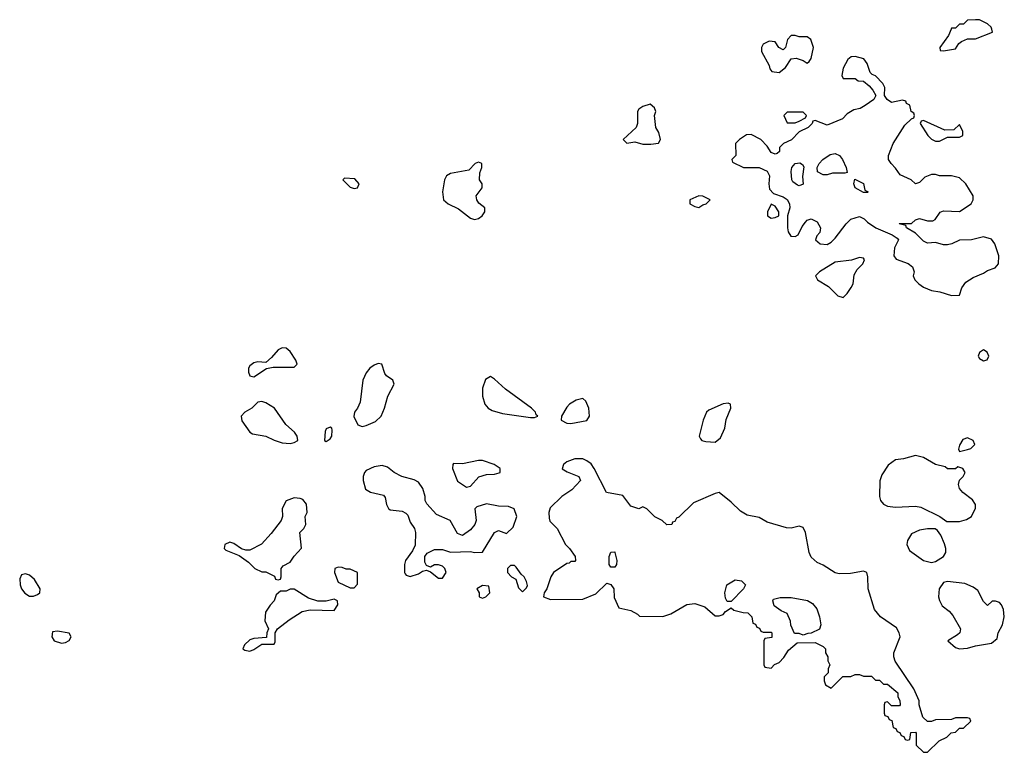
# Model space of a CAD drawing. Header units: inches. Extents: x 2380427 to 2580949, y 385907 to 546039.
# Tile 73 of 121: x 2550101 to 2555013, y 436394 to 440048. Entities that reach past the tile are written whole.
import ezdxf

# ---------------------------------------------------------------- set-up
doc = ezdxf.new("R2010")
doc.units = ezdxf.units.IN
doc.header["$MEASUREMENT"] = 0
doc.layers.add('C5453', color=7, linetype='Continuous')
doc.layers.add('C5454', color=7, linetype='Continuous')

msp = doc.modelspace()

# ---------------------------------------------------------------- linework, layer by layer
at = {"layer": 'C5453', "color": 5, "elevation": 40}
for points in [[(2553970, 439968.7), (2553950, 439968.7), (2553931.3, 439950), (2553922, 439910), (2553910, 439898), (2553888.8, 439908.9), (2553870, 439938), (2553839.6, 439940.4), (2553810, 439926), (2553802, 439910), (2553802, 439890), (2553839.6, 439819.6), (2553843.6, 439803.6), (2553854, 439790), (2553890, 439784.7), (2553922, 439810), (2553950, 439852), (2553975.3, 439855.3), (2554010, 439844.7), (2554030, 439832), (2554040.4, 439839.6), (2554050, 439854), (2554062, 439910), (2554048, 439950), (2554030, 439962), (2553990, 439962)], [(2554270, 439864), (2554250, 439862), (2554232, 439850), (2554210, 439806), (2554202, 439770), (2554210, 439754), (2554270, 439754), (2554283.6, 439743.6), (2554310, 439742), (2554338.8, 439718.8), (2554356.9, 439696.9), (2554372, 439670), (2554362, 439650), (2554319.8, 439620.2), (2554294.8, 439605.2), (2554262, 439598), (2554230, 439578), (2554206, 439554), (2554130, 439522), (2554070, 439546), (2554058, 439542), (2554054, 439530), (2554034, 439510), (2553990, 439488), (2553950.9, 439449.1), (2553912, 439430), (2553892, 439410), (2553892, 439390), (2553879.6, 439380.4), (2553870, 439378), (2553850, 439386), (2553830, 439418), (2553798, 439450), (2553750, 439475.3), (2553726.4, 439473.6), (2553692, 439450), (2553672, 439430), (2553674, 439370), (2553654, 439350), (2553658, 439338), (2553711.3, 439311.3), (2553790, 439311.3), (2553830, 439292), (2553842, 439270), (2553838, 439230), (2553842, 439202), (2553861, 439181), (2553910, 439164.7), (2553930.7, 439150.7), (2553941, 439130), (2553942.8, 439110), (2553931, 439070), (2553930.8, 439010), (2553934.8, 438990), (2553948, 438968), (2553970, 438966), (2553984.7, 438975.3), (2554004.2, 439015.8), (2554021.2, 439038.9), (2554030, 439047.7), (2554050, 439055.5), (2554079.9, 439039.9), (2554095.5, 439010), (2554093.2, 438986.8), (2554078, 438970), (2554072, 438950), (2554094, 438930), (2554130, 438926), (2554150, 438938), (2554170, 438958), (2554224, 439030), (2554247.2, 439052.8), (2554290, 439066), (2554314, 439054), (2554330, 439038), (2554372, 439010), (2554454.4, 438974.4), (2554478, 438958), (2554484.7, 438950), (2554464.7, 438910), (2554462.8, 438870), (2554474.4, 438854.4), (2554532.8, 438832.8), (2554555.2, 438815.2), (2554562.8, 438790), (2554558.8, 438770), (2554566.8, 438750), (2554586.8, 438730), (2554610, 438713.4), (2554650, 438697.3), (2554690.9, 438690.9), (2554750, 438672), (2554790, 438674), (2554802, 438710), (2554820.9, 438739.1), (2554857.2, 438762.8), (2554910, 438784), (2554930, 438797.3), (2554968, 438810), (2554984, 438830), (2554985.2, 438870), (2554965.2, 438930), (2554950, 438954), (2554910, 438965.2), (2554850, 438949.3), (2554790, 438949), (2554750.6, 438929.4), (2554730, 438925.2), (2554710, 438925.2), (2554670, 438937.2), (2554630, 438933.2), (2554610, 438944), (2554570, 438984), (2554526, 439010), (2554522, 439022), (2554489.1, 439029.1), (2554490, 439032), (2554550, 439031.3), (2554569.5, 439050.5), (2554590, 439056), (2554630, 439044), (2554656, 439044), (2554669.1, 439050.9), (2554692.7, 439087.3), (2554710, 439094.8), (2554790, 439091.3), (2554848.7, 439130), (2554857.2, 439150), (2554857.2, 439170), (2554822, 439230), (2554790, 439259), (2554750, 439269), (2554690, 439269), (2554670, 439275.3), (2554650, 439275.3), (2554616.9, 439263.1), (2554590, 439235.3), (2554570, 439229), (2554548, 439250), (2554493.6, 439273.6), (2554470, 439308), (2554448, 439330), (2554435.3, 439350), (2554435.3, 439370), (2554458, 439430), (2554517.5, 439522.5), (2554550, 439554), (2554562, 439558), (2554566, 439570), (2554562, 439582), (2554548, 439590), (2554542, 439622), (2554526, 439630), (2554522, 439642), (2554506, 439646), (2554450, 439635.3), (2554428, 439650), (2554415.3, 439670), (2554418, 439710), (2554408, 439730), (2554370, 439768), (2554354, 439774), (2554344, 439784), (2554328.7, 439830), (2554312.5, 439852.5)], [(2553246, 439626), (2553210, 439615.3), (2553190, 439602), (2553184, 439590), (2553182.8, 439530), (2553176, 439510), (2553112, 439450), (2553130, 439432), (2553170, 439438), (2553210, 439426.8), (2553250, 439426.8), (2553287.3, 439432.7), (2553298, 439450), (2553290, 439486), (2553275.3, 439510), (2553268.7, 439570), (2553275.3, 439590), (2553268.4, 439608.4)], [(2554010, 439586), (2553930, 439586), (2553914, 439570), (2553930, 439534), (2553970, 439534), (2553990, 439542), (2554022, 439558), (2554026, 439570)], [(2554610, 439546), (2554598, 439542), (2554594, 439530), (2554632, 439470), (2554650, 439452), (2554670, 439442), (2554690, 439442), (2554730, 439462), (2554790, 439462), (2554806, 439470), (2554806, 439490), (2554790, 439526), (2554762, 439498), (2554716.4, 439496.4)], [(2554218, 439282), (2554156.9, 439283.1), (2554130, 439274), (2554110, 439274), (2554082, 439290), (2554079, 439310), (2554089, 439330), (2554108.7, 439350), (2554144.1, 439375.9), (2554170, 439381), (2554190.6, 439370.6), (2554206, 439350), (2554224.7, 439310), (2554230, 439286)], [(2552390, 439338), (2552374, 439330), (2552342, 439298), (2552250, 439281.2), (2552231.3, 439270), (2552220.7, 439250), (2552210.8, 439190), (2552216, 439150), (2552238, 439130), (2552290, 439104), (2552350, 439058.8), (2552370, 439051), (2552390, 439056), (2552408.7, 439070), (2552422, 439090), (2552422, 439110), (2552392.5, 439132.5), (2552381.2, 439150), (2552379.3, 439170), (2552408.7, 439210), (2552408.7, 439230), (2552395.3, 439250), (2552396.4, 439283.6), (2552406, 439310), (2552406, 439330)], [(2553990, 439219), (2553982, 439222), (2553959, 439239), (2553954, 439250), (2553949.3, 439290.7), (2553954, 439310), (2553970, 439331), (2553993.7, 439333.7), (2554006.4, 439326.4), (2554013.7, 439313.7), (2554006.4, 439266.4), (2554010, 439228)], [(2551722, 439258), (2551714, 439250), (2551750, 439212), (2551770, 439206), (2551786, 439210), (2551795.3, 439230), (2551773.6, 439253.6)], [(2554310, 439186), (2554269.3, 439209.3), (2554262, 439230), (2554268, 439252), (2554310, 439231.3), (2554318, 439198), (2554334, 439190), (2554330, 439186)], [(2553490, 439168.7), (2553444.7, 439150), (2553444.7, 439130), (2553470, 439116), (2553490, 439111.3), (2553510, 439124.7), (2553526, 439130), (2553546, 439150), (2553510, 439168)], [(2553850, 439128), (2553831.3, 439090), (2553832, 439070), (2553850, 439058), (2553870, 439061), (2553888, 439070), (2553888.7, 439090), (2553870, 439118)], [(2554290, 438862), (2554250.9, 438849.1), (2554170, 438839), (2554092, 438790), (2554072, 438770), (2554082, 438750), (2554136.8, 438716.8), (2554182, 438670), (2554210, 438662), (2554230, 438682), (2554250, 438712), (2554259, 438730), (2554264.5, 438775.5), (2554278.6, 438801.4), (2554308, 438830), (2554315.3, 438850), (2554310, 438858)], [(2551410, 438412), (2551390, 438400.9), (2551357.3, 438362.7), (2551330, 438339), (2551290, 438341.2), (2551270, 438337.2), (2551250, 438322), (2551242.8, 438310), (2551242.8, 438290), (2551250, 438272), (2551270, 438266.8), (2551332.5, 438307.5), (2551365.6, 438314.4), (2551470, 438314.8), (2551485.2, 438330), (2551479.5, 438350), (2551450, 438392.3), (2551430, 438409.4)], [(2554910, 438402), (2554890, 438388), (2554882.8, 438370), (2554890, 438358), (2554910, 438347.3), (2554928.4, 438351.6), (2554935.3, 438370), (2554928, 438390)], [(2551890, 438333.3), (2551870, 438324.7), (2551848.8, 438310), (2551830, 438286.6), (2551812.7, 438250), (2551799.8, 438140.2), (2551786, 438110), (2551771, 438090), (2551768.1, 438068.1), (2551787.9, 438027.9), (2551810, 438018.8), (2551830, 438024), (2551875.9, 438044.1), (2551904, 438070), (2551921.2, 438110), (2551937.2, 438170), (2551969, 438230), (2551962, 438250), (2551931.7, 438271.7), (2551923, 438283), (2551908, 438330)], [(2552450, 438268.7), (2552425.8, 438254.2), (2552410.8, 438210), (2552410.9, 438170.9), (2552421, 438130), (2552438, 438110), (2552458, 438098), (2552510, 438084), (2552650, 438064), (2552670, 438064.7), (2552686, 438070), (2552678, 438078), (2552675.3, 438090), (2552655.3, 438110), (2552524.8, 438204.8), (2552470, 438255.3)], [(2551310, 438144.5), (2551290, 438140.9), (2551259.1, 438110), (2551224.9, 438090), (2551206.4, 438070), (2551210, 438047.7), (2551250, 437991), (2551263, 437983), (2551330, 437970.8), (2551370.5, 437950.5), (2551410, 437937.3), (2551450, 437934), (2551470, 437938.8), (2551488.7, 437950), (2551485.2, 437970), (2551472.7, 437990), (2551429.6, 438029.6), (2551373.2, 438110), (2551330, 438137.6)], [(2552910, 438159), (2552878, 438150), (2552844.7, 438130), (2552830, 438115.3), (2552804.7, 438070), (2552802, 438050), (2552830, 438036), (2552850, 438034), (2552930, 438048.2), (2552943.7, 438070), (2552940.9, 438110), (2552926, 438146)], [(2553635.5, 438135.5), (2553610, 438132), (2553539.9, 438100.1), (2553526.8, 438090), (2553510.7, 438050), (2553490.9, 437970.9), (2553497.3, 437957.3), (2553504.7, 437950), (2553523.7, 437943.7), (2553570, 437940.4), (2553597, 437963), (2553618.4, 438010), (2553626, 438054), (2553649, 438110), (2553648, 438130)], [(2551650, 438015.3), (2551630, 438008), (2551625.2, 437994.8), (2551622, 437950), (2551630, 437944.7), (2551650, 437958), (2551659, 437970), (2551660.4, 438000.4), (2551658, 438010)], [(2554830, 437962), (2554806.4, 437953.6), (2554790, 437926), (2554785.4, 437905.4), (2554790, 437894), (2554830, 437904.7), (2554846, 437910), (2554866, 437930), (2554858, 437950)], [(2552870, 437858), (2552830, 437842.9), (2552813.4, 437830), (2552808.3, 437808.3), (2552832.3, 437792.3), (2552891, 437770), (2552898.8, 437750), (2552856.1, 437703.9), (2552806, 437670), (2552747.1, 437612.9), (2552741, 437590), (2552742, 437562), (2552746.4, 437546.4), (2552782, 437510), (2552824.7, 437430), (2552844.7, 437410), (2552872, 437370), (2552874, 437350), (2552870, 437346), (2552850, 437346), (2552842, 437338), (2552830, 437335.3), (2552764.7, 437290), (2552750.9, 437269.1), (2552731.3, 437210), (2552718, 437190), (2552714, 437170), (2552750, 437156), (2552910, 437158), (2552975.5, 437184.5), (2553030, 437238), (2553050.9, 437230.9), (2553064.7, 437210), (2553066.4, 437166.4), (2553090, 437114), (2553150, 437102), (2553183.6, 437083.6), (2553192.7, 437072.7), (2553310, 437071.3), (2553350, 437084.7), (2553429.4, 437130.6), (2553470, 437136), (2553519.8, 437119.8), (2553570, 437074), (2553590, 437074), (2553610, 437082), (2553623.1, 437096.9), (2553650, 437114), (2553663.6, 437103.6), (2553710, 437091.3), (2553734, 437090), (2553754, 437070), (2553758, 437038), (2553772.7, 437032.7), (2553778, 437018), (2553792.7, 437012.7), (2553798, 436998), (2553810, 436994), (2553850, 436994), (2553854, 436990), (2553852.7, 436967.3), (2553818, 436962), (2553814, 436950), (2553814, 436830), (2553818, 436818), (2553850, 436814), (2553867.3, 436832.7), (2553890, 436842), (2553913.6, 436866.4), (2553936.4, 436903.6), (2553980.4, 436939.6), (2554070, 436942), (2554110, 436922), (2554122, 436910), (2554122, 436890), (2554132, 436870), (2554132, 436850), (2554142, 436830), (2554134, 436810), (2554134, 436790), (2554114, 436770), (2554114, 436750), (2554122, 436730), (2554150, 436714), (2554208.4, 436771.6), (2554247.3, 436772.7), (2554270, 436782), (2554290, 436782), (2554310, 436774), (2554350, 436774), (2554370, 436754), (2554390, 436754), (2554410, 436734), (2554430, 436734), (2554482, 436690), (2554482, 436670), (2554491.6, 436651.6), (2554494, 436630), (2554490, 436626), (2554450, 436626), (2554430, 436646), (2554418, 436642), (2554414, 436630), (2554414, 436590), (2554418, 436578), (2554432.7, 436572.7), (2554438, 436558), (2554452.7, 436552.7), (2554458, 436518), (2554472.7, 436512.7), (2554478, 436498), (2554492.7, 436492.7), (2554498, 436478), (2554512.7, 436472.7), (2554518, 436458), (2554530, 436454), (2554542, 436458), (2554547.3, 436492.7), (2554570, 436494), (2554574, 436490), (2554574, 436430), (2554610, 436394), (2554630, 436394), (2554688.8, 436451.1), (2554726, 436470), (2554748.4, 436491.6), (2554770, 436494), (2554790, 436514), (2554810, 436514), (2554846, 436550), (2554842, 436562), (2554830, 436566), (2554770, 436566), (2554750, 436558), (2554670, 436555.3), (2554650, 436548), (2554630, 436548), (2554606, 436570), (2554588, 436630), (2554588, 436650), (2554562, 436710), (2554469.1, 436849.1), (2554462, 436870), (2554462, 436890), (2554494, 436970), (2554489, 436990), (2554474.8, 437014.8), (2554395.3, 437070), (2554365.6, 437105.6), (2554334, 437210), (2554333.2, 437270), (2554328, 437290), (2554310, 437297.2), (2554245.6, 437285.6), (2554190, 437284), (2554169.1, 437289.1), (2554110, 437328), (2554080.2, 437340.2), (2554050, 437368), (2554039, 437390), (2554021.2, 437490), (2554010, 437515.3), (2553990, 437521.2), (2553950, 437512.3), (2553927.1, 437512.9), (2553830, 437542), (2553790, 437565.2), (2553730, 437576.2), (2553696.4, 437596.4), (2553650, 437641.2), (2553590, 437689), (2553570, 437685.2), (2553462, 437638), (2553390, 437566), (2553378, 437562), (2553370, 437546), (2553358, 437542), (2553354, 437530), (2553330, 437528), (2553306, 437550), (2553270, 437568), (2553230, 437608), (2553210, 437618), (2553190, 437608.7), (2553150, 437622), (2553110, 437675.3), (2553029, 437689), (2552967.8, 437810), (2552952.5, 437832.5), (2552930, 437848.3), (2552910, 437857.7)], [(2554570, 437874), (2554510, 437857.2), (2554470, 437853.2), (2554434.6, 437825.4), (2554402, 437778), (2554392.5, 437747.5), (2554390.4, 437670.4), (2554396.3, 437650), (2554410, 437630.8), (2554430, 437622), (2554470, 437617.3), (2554570, 437621), (2554596.9, 437616.9), (2554690.9, 437570.9), (2554726, 437546), (2554790, 437544.7), (2554824.7, 437555.3), (2554849.1, 437570.9), (2554869.1, 437610.9), (2554869.2, 437630), (2554854, 437654), (2554806, 437690), (2554789.4, 437710), (2554785.2, 437730), (2554789.2, 437750.8), (2554808, 437770), (2554818, 437790), (2554806, 437810), (2554782, 437818), (2554770, 437808), (2554730, 437808), (2554718, 437818), (2554670, 437829.4), (2554610, 437863.6)], [(2551910, 437824), (2551870, 437817.2), (2551830, 437799), (2551821, 437790), (2551814.8, 437770), (2551814.8, 437750), (2551826.8, 437706.8), (2551850.7, 437690.7), (2551916, 437676), (2551924.7, 437664.7), (2551931, 437630), (2551941, 437610), (2551950, 437602.8), (2552010, 437596), (2552027.1, 437587.1), (2552037.3, 437577.3), (2552050, 437542), (2552071.3, 437510), (2552076, 437490), (2552073.4, 437426.6), (2552060.7, 437399.3), (2552026, 437350), (2552021, 437330), (2552021, 437290), (2552024.5, 437284.5), (2552030, 437278), (2552050, 437271.3), (2552090, 437284.7), (2552110, 437298), (2552130, 437302), (2552150, 437294), (2552190, 437262), (2552210, 437262), (2552228, 437290), (2552222, 437310), (2552210, 437322), (2552190, 437328.7), (2552170, 437328.7), (2552150, 437318), (2552130, 437326), (2552123.1, 437343.1), (2552122, 437370), (2552133.6, 437386.4), (2552170, 437406), (2552210, 437404.7), (2552250, 437392), (2552350, 437396), (2552370, 437391), (2552410, 437392), (2552470, 437491), (2552490, 437501), (2552530, 437484.7), (2552563.1, 437516.9), (2552582, 437570), (2552568.7, 437608.7), (2552540.4, 437620.4), (2552490, 437622), (2552430, 437633.2), (2552382, 437618), (2552371.6, 437608.4), (2552378.8, 437550), (2552371, 437530), (2552350, 437504), (2552310, 437475.3), (2552286, 437486), (2552249, 437550), (2552180.2, 437580.2), (2552132.7, 437632.7), (2552124, 437650), (2552123.7, 437670), (2552113, 437710), (2552090, 437740.9), (2552070, 437752.3), (2552008, 437770), (2551969.4, 437789.4), (2551936.5, 437816.5)], [(2552410, 437849.3), (2552390, 437849.3), (2552310, 437832.7), (2552266, 437834), (2552262, 437830), (2552261, 437810), (2552285.8, 437745.8), (2552330, 437716), (2552350, 437721), (2552392.5, 437767.5), (2552430, 437778.8), (2552470, 437781), (2552492.9, 437787.1), (2552498, 437790), (2552498, 437810), (2552468.7, 437830)], [(2551470, 437662.7), (2551430, 437648), (2551411.3, 437610), (2551412, 437570), (2551406, 437550), (2551355.5, 437484.5), (2551307.1, 437432.9), (2551250, 437402), (2551230, 437402), (2551208.4, 437408.4), (2551170, 437435.3), (2551150, 437442), (2551124.7, 437430), (2551122, 437410), (2551130, 437402), (2551196, 437376), (2551242, 437342), (2551274, 437310), (2551310, 437294), (2551330, 437294), (2551372.7, 437272.7), (2551378, 437258), (2551390, 437254), (2551402, 437258), (2551406, 437270), (2551406, 437310), (2551416.4, 437323.6), (2551450, 437342), (2551470, 437372), (2551507.3, 437412.7), (2551498, 437490), (2551518, 437510), (2551528, 437530), (2551526, 437570), (2551535.3, 437590), (2551531.9, 437631.9), (2551514.5, 437654.5), (2551500.2, 437660.2)], [(2554630, 437508.7), (2554590, 437502), (2554550, 437484), (2554530.6, 437450), (2554527.7, 437430), (2554540.7, 437400.7), (2554610, 437350.7), (2554650, 437341), (2554670, 437346), (2554709.1, 437370.9), (2554722, 437390), (2554722, 437410), (2554714.6, 437434.6), (2554696.4, 437476.4), (2554680.4, 437500.4), (2554668.4, 437508.4)], [(2553050, 437318), (2553042, 437330), (2553042, 437370), (2553050, 437392), (2553070, 437394), (2553070.9, 437390.9), (2553081, 437350), (2553078, 437330), (2553070, 437318)], [(2551690, 437318), (2551674, 437310), (2551672, 437290), (2551690, 437242), (2551750, 437214), (2551770, 437214), (2551787.3, 437232.7), (2551786, 437290), (2551750, 437308), (2551730, 437308), (2551710, 437315.3)], [(2552570, 437326), (2552550, 437326), (2552534, 437310), (2552534, 437290), (2552554, 437270), (2552576.9, 437256.9), (2552590, 437214), (2552610, 437194), (2552630, 437214), (2552634.6, 437225.4), (2552630, 437246), (2552618, 437270), (2552603.1, 437283.1), (2552578, 437318)], [(2550130, 437284.5), (2550110, 437279.3), (2550101.3, 437258.7), (2550103.1, 437230), (2550110.5, 437210), (2550127.4, 437187.4), (2550150, 437173.4), (2550170, 437173.4), (2550190, 437180.7), (2550201.2, 437190), (2550203.7, 437210), (2550175.5, 437255.5), (2550150, 437277)], [(2552410, 437226), (2552382, 437210), (2552394, 437190), (2552394, 437170), (2552410, 437162), (2552426, 437170), (2552446, 437190), (2552442, 437222)], [(2553630, 437146), (2553623.1, 437163.1), (2553619, 437190), (2553628.7, 437230), (2553670, 437254.8), (2553702, 437250), (2553722, 437230), (2553718, 437222), (2553712, 437210), (2553650, 437146)], [(2554730, 437245.2), (2554710, 437241.2), (2554688.2, 437210), (2554684.4, 437170), (2554690, 437151.3), (2554704, 437124), (2554738, 437098), (2554757.1, 437077.1), (2554794, 437010), (2554790.8, 436990), (2554780.5, 436979.5), (2554732, 436950), (2554770, 436916), (2554790, 436910.8), (2554830, 436914), (2554870, 436924.9), (2554950, 436938), (2554978, 436962), (2554982, 436990), (2555004, 437030), (2555013.2, 437070), (2555010, 437106), (2554999, 437130), (2554990, 437142), (2554970, 437148), (2554952.7, 437147.3), (2554930, 437126), (2554910, 437146), (2554880.4, 437200.4), (2554858, 437218), (2554816.5, 437236.5)], [(2551470, 437208), (2551450, 437208), (2551430, 437198), (2551402, 437198), (2551381, 437179), (2551371.3, 437150), (2551350, 437128), (2551326.8, 437093.2), (2551324.7, 437050), (2551342, 437010), (2551334, 436990), (2551332.7, 436967.3), (2551270, 436962), (2551250, 436955.3), (2551222, 436930), (2551214, 436910), (2551223.6, 436903.6), (2551250, 436898), (2551270, 436906), (2551310, 436934), (2551370, 436934), (2551375.3, 436944.7), (2551375.3, 436990), (2551388, 437010), (2551444.8, 437055.2), (2551510, 437096), (2551550, 437104.7), (2551670, 437102), (2551688, 437130), (2551686, 437150), (2551670, 437158), (2551630, 437148), (2551588.4, 437148.4), (2551542, 437162)], [(2554010, 436978), (2553990, 436986), (2553967.3, 436987.3), (2553948.4, 437028.4), (2553947.3, 437047.3), (2553930, 437086), (2553900.2, 437100.2), (2553865.2, 437125.2), (2553858, 437150), (2553862, 437158), (2553894.6, 437165.4), (2553950, 437166), (2554031.2, 437151.1), (2554056.9, 437136.9), (2554078, 437110), (2554091.3, 437070), (2554098, 437030), (2554091.2, 437008.9), (2554050, 436988), (2554032.7, 436987.3)], [(2550290, 436999), (2550264.7, 436995.3), (2550262, 436970), (2550274, 436950), (2550310, 436938), (2550330, 436942), (2550348.4, 436951.6), (2550358, 436970), (2550348.4, 436988.4)]]:
    msp.add_lwpolyline(points, close=True, dxfattribs=at)
msp.add_lwpolyline([(2554747.3, 440000), (2554734, 439970), (2554692, 439910), (2554694, 439894), (2554710, 439892), (2554770, 439902), (2554786, 439930), (2554800.4, 439939.6), (2554830, 439952), (2554870, 439952), (2554953.6, 439986.4), (2554950.4, 440000)], dxfattribs=at)
at = {"layer": 'C5454', "color": 5, "elevation": 40}
msp.add_lwpolyline([(2554950.4, 440000), (2554948, 440010), (2554930, 440028), (2554890, 440048), (2554870, 440048), (2554830, 440046), (2554810, 440026), (2554790, 440026), (2554770, 440006), (2554750, 440006), (2554747.3, 440000)], dxfattribs=at)

doc.saveas('drawing.dxf')
